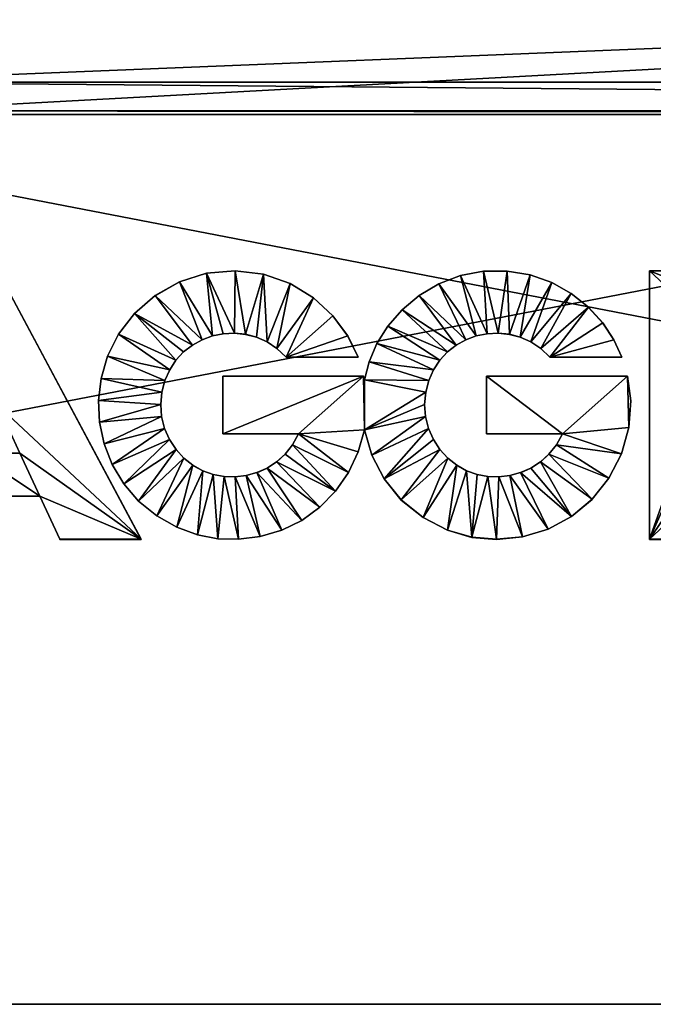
# Model space of a CAD drawing. Header units: centimetres. Extents: x -15.4 to 6.8, y -29.4 to 41.
# Tile 11 of 256: x -5.4 to -4.1, y -19.9 to -17.9. Entities that reach past the tile are written whole.
import ezdxf

# ---------------------------------------------------------------- set-up
doc = ezdxf.new("R2010")
doc.units = ezdxf.units.CM
doc.layers.add('VL414112', color=7, linetype='Continuous', true_color=0xe59ad7)

msp = doc.modelspace()

# ---------------------------------------------------------------- meshes
at = {"layer": 'VL414112', "color": 201, "true_color": 0xd59ae5}
mesh = msp.add_polyface(dxfattribs=at)
corners = [(3.2921, 32.0903, 0.3076), (-11.8681, 32.0903, 0.3076), (-11.907, 32.0858, 0.3076), (-11.9428, 32.073, 0.3076), (-11.9743, 32.0529, 0.3076), (-12.0006, 32.0266, 0.3076), (-12.0207, 31.9951, 0.3076), (-12.0335, 31.9593, 0.3076), (-12.038, 31.9204, 0.3076), (-12.038, -19.7398, 0.3076), (-12.0335, -19.7788, 0.3076), (-12.0207, -19.8145, 0.3076), (-12.0006, -19.8461, 0.3076), (-11.9743, -19.8724, 0.3076), (-11.9428, -19.8924, 0.3076), (-11.907, -19.9052, 0.3076), (-11.8681, -19.9097, 0.3076), (3.2921, -19.9097, 0.3076), (3.331, -19.9052, 0.3076), (3.3668, -19.8924, 0.3076), (3.3983, -19.8724, 0.3076), (3.4246, -19.8461, 0.3076), (3.4447, -19.8145, 0.3076), (3.4575, -19.7788, 0.3076), (3.462, -19.7398, 0.3076), (3.462, 31.9204, 0.3076), (3.4575, 31.9593, 0.3076), (3.4447, 31.9951, 0.3076), (3.4246, 32.0266, 0.3076), (3.3983, 32.0529, 0.3076), (3.3668, 32.073, 0.3076), (3.331, 32.0858, 0.3076), (3.2921, 32.0903, 0.6076), (-11.8681, 32.0903, 0.6076), (-11.907, 32.0858, 0.6076), (-11.9428, 32.073, 0.6076), (-11.9743, 32.0529, 0.6076), (-12.0006, 32.0266, 0.6076), (-12.0207, 31.9951, 0.6076), (-12.0335, 31.9593, 0.6076), (-12.038, 31.9204, 0.6076), (-12.038, -19.7398, 0.6076), (-12.0335, -19.7788, 0.6076), (-12.0207, -19.8145, 0.6076), (-12.0006, -19.8461, 0.6076), (-11.9743, -19.8724, 0.6076), (-11.9428, -19.8924, 0.6076), (-11.907, -19.9052, 0.6076), (-11.8681, -19.9097, 0.6076), (3.2921, -19.9097, 0.6076), (3.331, -19.9052, 0.6076), (3.3668, -19.8924, 0.6076), (3.3983, -19.8724, 0.6076), (3.4246, -19.8461, 0.6076), (3.4447, -19.8145, 0.6076), (3.4575, -19.7788, 0.6076), (3.462, -19.7398, 0.6076), (3.462, 31.9204, 0.6076), (3.4575, 31.9593, 0.6076), (3.4447, 31.9951, 0.6076), (3.4246, 32.0266, 0.6076), (3.3983, 32.0529, 0.6076), (3.3668, 32.073, 0.6076), (3.331, 32.0858, 0.6076), (-9.6681, 29.5903, 0.3076), (1.0921, 29.5903, 0.3076), (1.131, 29.5858, 0.3076), (1.1668, 29.573, 0.3076), (1.1983, 29.5529, 0.3076), (1.2246, 29.5266, 0.3076), (1.2447, 29.4951, 0.3076), (1.2575, 29.4593, 0.3076), (1.262, 29.4204, 0.3076), (1.262, -17.2398, 0.3076), (1.2575, -17.2788, 0.3076), (1.2447, -17.3145, 0.3076), (1.2246, -17.3461, 0.3076), (1.1983, -17.3724, 0.3076), (1.1668, -17.3924, 0.3076), (1.131, -17.4052, 0.3076), (1.0921, -17.4097, 0.3076), (-9.6681, -17.4097, 0.3076), (-9.7071, -17.4052, 0.3076), (-9.7428, -17.3924, 0.3076), (-9.7744, -17.3724, 0.3076), (-9.8007, -17.3461, 0.3076), (-9.8207, -17.3145, 0.3076), (-9.8335, -17.2788, 0.3076), (-9.838, -17.2398, 0.3076), (-9.838, 29.4204, 0.3076), (-9.8335, 29.4593, 0.3076), (-9.8207, 29.4951, 0.3076), (-9.8007, 29.5266, 0.3076), (-9.7744, 29.5529, 0.3076), (-9.7428, 29.573, 0.3076), (-9.7071, 29.5858, 0.3076), (1.0921, 29.5903, 0.6076), (-9.6681, 29.5903, 0.6076), (-9.7071, 29.5858, 0.6076), (-9.7428, 29.573, 0.6076), (-9.7744, 29.5529, 0.6076), (-9.8007, 29.5266, 0.6076), (-9.8207, 29.4951, 0.6076), (-9.8335, 29.4593, 0.6076), (-9.838, 29.4204, 0.6076), (-9.838, -17.2398, 0.6076), (-9.8335, -17.2788, 0.6076), (-9.8207, -17.3145, 0.6076), (-9.8007, -17.3461, 0.6076), (-9.7744, -17.3724, 0.6076), (-9.7428, -17.3924, 0.6076), (-9.7071, -17.4052, 0.6076), (-9.6681, -17.4097, 0.6076), (1.0921, -17.4097, 0.6076), (1.131, -17.4052, 0.6076), (1.1668, -17.3924, 0.6076), (1.1983, -17.3724, 0.6076), (1.2246, -17.3461, 0.6076), (1.2447, -17.3145, 0.6076), (1.2575, -17.2788, 0.6076), (1.262, -17.2398, 0.6076), (1.262, 29.4204, 0.6076), (1.2575, 29.4593, 0.6076), (1.2447, 29.4951, 0.6076), (1.2246, 29.5266, 0.6076), (1.1983, 29.5529, 0.6076), (1.1668, 29.573, 0.6076), (1.131, 29.5858, 0.6076)]
mesh.append_faces([[corners[k] for k in face] for face in [(0, 1, 33), (1, 2, 34), (2, 3, 35), (3, 4, 36), (4, 5, 37), (5, 6, 38), (6, 7, 39), (7, 8, 40), (8, 9, 41), (9, 10, 42), (10, 11, 43), (11, 12, 44), (12, 13, 45), (13, 14, 46), (14, 15, 47), (15, 16, 48), (16, 17, 49), (17, 18, 50), (18, 19, 51), (19, 20, 52), (20, 21, 53), (21, 22, 54), (22, 23, 55), (23, 24, 56), (24, 25, 57), (25, 26, 58), (26, 27, 59), (27, 28, 60), (28, 29, 61), (29, 30, 62), (30, 31, 63), (31, 0, 32), (1, 65, 64), (0, 66, 65), (31, 67, 66), (30, 68, 67), (29, 69, 68), (28, 70, 69), (27, 71, 70), (26, 72, 71), (25, 73, 72), (24, 74, 73), (23, 75, 74), (22, 76, 75), (21, 77, 76), (20, 78, 77), (19, 79, 78), (18, 80, 79), (17, 81, 80), (16, 82, 81), (15, 83, 82), (14, 84, 83), (13, 85, 84), (12, 86, 85), (11, 87, 86), (10, 88, 87), (9, 89, 88), (8, 90, 89), (7, 91, 90), (6, 92, 91), (5, 93, 92), (4, 94, 93), (3, 95, 94), (2, 64, 95), (32, 97, 96), (33, 98, 97), (34, 99, 98), (35, 100, 99), (36, 101, 100), (37, 102, 101), (38, 103, 102), (39, 104, 103), (40, 105, 104), (41, 106, 105), (42, 107, 106), (43, 108, 107), (44, 109, 108), (45, 110, 109), (46, 111, 110), (47, 112, 111), (48, 113, 112), (49, 114, 113), (50, 115, 114), (51, 116, 115), (52, 117, 116), (53, 118, 117), (54, 119, 118), (55, 120, 119), (56, 121, 120), (57, 122, 121), (58, 123, 122), (59, 124, 123), (60, 125, 124), (61, 126, 125), (62, 127, 126), (63, 96, 127), (79, 113, 114), (80, 112, 113), (81, 111, 112), (82, 110, 111), (83, 109, 110), (84, 108, 109), (85, 107, 108), (86, 106, 107), (87, 105, 106), (88, 104, 105), (89, 103, 104), (90, 102, 103), (91, 101, 102), (92, 100, 101), (93, 99, 100), (94, 98, 99), (95, 97, 98), (64, 96, 97), (65, 127, 96), (66, 126, 127), (67, 125, 126), (68, 124, 125), (69, 123, 124), (70, 122, 123), (71, 121, 122), (72, 120, 121), (73, 119, 120), (74, 118, 119), (75, 117, 118), (76, 116, 117), (77, 115, 116), (78, 114, 115), (33, 32, 0), (34, 33, 1), (35, 34, 2), (36, 35, 3), (37, 36, 4), (38, 37, 5), (39, 38, 6), (40, 39, 7), (41, 40, 8), (42, 41, 9), (43, 42, 10), (44, 43, 11), (45, 44, 12), (46, 45, 13), (47, 46, 14), (48, 47, 15), (49, 48, 16), (50, 49, 17), (51, 50, 18), (52, 51, 19), (53, 52, 20), (54, 53, 21), (55, 54, 22), (56, 55, 23), (57, 56, 24), (58, 57, 25), (59, 58, 26), (60, 59, 27), (61, 60, 28), (62, 61, 29), (63, 62, 30), (32, 63, 31), (1, 0, 65), (0, 31, 66), (31, 30, 67), (30, 29, 68), (29, 28, 69), (28, 27, 70), (27, 26, 71), (26, 25, 72), (25, 24, 73), (24, 23, 74), (23, 22, 75), (22, 21, 76), (21, 20, 77), (20, 19, 78), (19, 18, 79), (18, 17, 80), (17, 16, 81), (16, 15, 82), (15, 14, 83), (14, 13, 84), (13, 12, 85), (12, 11, 86), (11, 10, 87), (10, 9, 88), (9, 8, 89), (8, 7, 90), (7, 6, 91), (6, 5, 92), (5, 4, 93), (4, 3, 94), (3, 2, 95), (2, 1, 64), (32, 33, 97), (33, 34, 98), (34, 35, 99), (35, 36, 100), (36, 37, 101), (37, 38, 102), (38, 39, 103), (39, 40, 104), (40, 41, 105), (41, 42, 106), (42, 43, 107), (43, 44, 108), (44, 45, 109), (45, 46, 110), (46, 47, 111), (47, 48, 112), (48, 49, 113), (49, 50, 114), (50, 51, 115), (51, 52, 116), (52, 53, 117), (53, 54, 118), (54, 55, 119), (55, 56, 120), (56, 57, 121), (57, 58, 122), (58, 59, 123), (59, 60, 124), (60, 61, 125), (61, 62, 126), (62, 63, 127), (63, 32, 96), (79, 80, 113), (80, 81, 112), (81, 82, 111), (82, 83, 110), (83, 84, 109), (84, 85, 108), (85, 86, 107), (86, 87, 106), (87, 88, 105), (88, 89, 104), (89, 90, 103), (90, 91, 102), (91, 92, 101), (92, 93, 100), (93, 94, 99), (94, 95, 98), (95, 64, 97), (64, 65, 96), (65, 66, 127), (66, 67, 126), (67, 68, 125), (68, 69, 124), (69, 70, 123), (70, 71, 122), (71, 72, 121), (72, 73, 120), (73, 74, 119), (74, 75, 118), (75, 76, 117), (76, 77, 116), (77, 78, 115), (78, 79, 114)]], dxfattribs={"color": 201})
at = {"layer": 'VL414112', "color": 136, "true_color": 0x068771}
mesh = msp.add_polyface(dxfattribs=at)
corners = [(-5.8568, -15.8512, -12.8564), (-5.8568, -16.367, -10.5256), (-6.1514, -16.367, -10.5256), (-6.1514, -17.9854, -2.7928), (-5.8568, -17.9854, -2.7928), (-5.8568, -17.7094, -2.7928), (-5.8568, -15.1604, -15.9659), (-5.8568, -15.5909, -14.0325), (-6.1514, -15.5909, -14.0325), (-5.8568, -15.636, -13.8293), (-5.8568, -15.8124, -13.0324), (-6.1514, -15.8512, -12.8564), (-6.1514, -15.636, -13.8293), (-5.8568, -16.9934, -7.6932), (-6.1514, -14.7522, -6.853), (-5.8568, -14.7522, -6.853), (-5.8568, -14.7522, -7.6933), (-6.1514, -16.9934, -7.6932), (-5.8568, -17.1793, -6.853), (2.3544, -17.1793, -6.853), (-6.1514, -14.7522, -6.0127), (-5.8568, -14.7522, -6.0127), (-6.1514, -17.1793, -6.853), (-5.8568, -17.3652, -6.0127), (1.6755, -17.3652, -6.0127), (-6.1514, -14.7522, -5.6091), (-5.8568, -14.7522, -5.6091), (-6.1514, -17.3652, -6.0127), (-5.8568, -17.4545, -5.6091), (1.2339, -17.4545, -5.6091), (-6.1514, -14.7522, -5.2055), (-5.8568, -14.7522, -5.2055), (-6.1514, -17.4545, -5.6091), (-5.8568, -17.5438, -5.2055), (1.0267, -17.5438, -5.2055), (-6.1514, -14.7522, -4.5779), (-5.8568, -14.7522, -4.5779), (-6.1514, -17.5438, -5.2055), (-5.8568, -17.6825, -4.5779), (0.9492, -17.6825, -4.5779), (-6.1514, -14.7522, -2.7929), (-5.8568, -14.7522, -2.7929), (-6.1514, -17.6825, -4.5779), (-5.8568, -18.0532, -2.8769), (0.9492, -17.7094, -2.7928), (-6.1514, -17.7097, 0.2775), (-5.8568, -17.7097, 0.2775), (-5.8568, -12.9497, 0.2776), (-5.8568, -15.445, -13.8327), (-5.8568, -15.4031, -14.0358), (-5.8568, -15.0057, -16.3881), (-5.8568, -14.6966, -16.7715), (-5.8568, -14.2595, -17.0396), (-5.8568, -15.6066, -13.0324), (-6.1514, -14.7522, -0.5526), (-5.8568, -14.7522, -0.5526), (-5.8568, -17.7097, -0.5526), (-6.1514, -17.7097, -0.5526), (-6.1514, -17.7094, -2.7928), (-5.8568, -17.7097, 0.1276), (-6.1514, -17.7097, 0.1276), (0.9492, -17.7097, 0.1276), (0.9492, -17.7097, 0.2775), (0.9492, -14.7522, -0.5526), (0.9492, -17.7097, -0.5526), (-6.1514, -15.1604, -15.9659), (-6.1514, -15.0057, -16.3881), (-6.1514, -14.6966, -16.7715), (-5.8568, -18.0454, -2.8138), (-6.1514, -18.0454, -2.8138), (0.9492, -18.0454, -2.8138), (-6.1514, -18.0532, -2.8769), (0.9492, -18.0532, -2.8769)]
mesh.append_faces([[corners[k] for k in face] for face in [(7, 50, 51), (7, 51, 52)]], dxfattribs={"vtx0": -1, "vtx2": -1, "color": 136})
mesh.append_faces([[corners[k] for k in face] for face in [(49, 7, 52)]], dxfattribs={"vtx1": -1, "vtx2": -1, "color": 136})
mesh.append_faces([[corners[k] for k in face] for face in [(0, 1, 2), (3, 4, 5), (6, 7, 8), (8, 7, 9), (10, 0, 11), (12, 9, 10), (2, 1, 13), (14, 15, 16), (17, 13, 18), (19, 18, 13), (20, 21, 15), (22, 18, 23), (24, 23, 18), (25, 26, 21), (27, 23, 28), (29, 28, 23), (30, 31, 26), (32, 28, 33), (34, 33, 28), (35, 36, 31), (37, 33, 38), (39, 38, 33), (40, 41, 36), (42, 38, 43), (43, 38, 39), (44, 5, 4), (45, 46, 47), (48, 9, 7), (7, 49, 48), (7, 6, 50), (53, 10, 9), (9, 48, 53), (40, 54, 55), (55, 41, 40), (5, 56, 57), (57, 58, 5), (56, 5, 44), (59, 60, 57), (57, 56, 59), (60, 59, 46), (46, 45, 60), (46, 59, 61), (47, 46, 62), (41, 55, 63), (59, 56, 64), (50, 6, 65), (65, 66, 50), (51, 50, 66), (66, 67, 51), (68, 4, 3), (3, 69, 68), (4, 68, 70), (43, 68, 69), (69, 71, 43), (68, 43, 72)]], dxfattribs={"vtx2": -1, "color": 136})
mesh = msp.add_polyface(dxfattribs=at)
corners = [(2.5194, -15.8124, -13.0324), (2.5194, -15.8512, -12.8564), (-5.8568, -15.8512, -12.8564), (-5.8568, -15.8124, -13.0324), (1.1808, -12.9497, -2.7928), (1.1808, -17.7094, -2.7928), (1.3958, -17.7094, -2.7928), (2.5194, -16.367, -10.5256), (2.5194, -16.9934, -7.6932), (-5.8568, -16.9934, -7.6932), (-5.8568, -16.367, -10.5256), (2.3544, -17.1793, -6.853), (-5.8568, -17.1793, -6.853), (1.6755, -17.3652, -6.0127), (-5.8568, -17.3652, -6.0127), (1.2339, -17.4545, -5.6091), (-5.8568, -17.4545, -5.6091), (1.0267, -17.5438, -5.2055), (-5.8568, -17.5438, -5.2055), (0.9492, -17.6825, -4.5779), (0.9492, -18.0532, -2.8769), (-5.8568, -18.0532, -2.8769), (-5.8568, -17.9854, -2.7928), (0.9492, -17.9854, -2.7928), (0.9492, -17.7094, -2.7928), (0.9492, -12.9497, 0.2776), (0.9492, -17.7097, 0.2775), (1.1808, -17.7097, 0.2775), (1.2339, -14.7522, -5.6091), (1.0267, -14.7522, -5.2055), (1.261, -14.7522, -5.2055), (0.9492, -14.7522, -4.5779), (1.1808, -14.7522, -4.5779), (1.426, -17.6825, -4.5779), (1.1808, -17.6825, -4.5779), (1.261, -17.5438, -5.2055), (0.9492, -14.7522, -2.7929), (1.1808, -14.7522, -2.7929), (1.1808, -18.0532, -2.8769), (1.1808, -17.9854, -2.7928), (1.3958, -17.9854, -2.7928), (0.9492, -17.7097, -0.5526), (-5.8568, -17.7097, -0.5526), (1.1808, -17.7097, -0.5526), (1.1808, -17.7097, 0.1276), (0.9492, -17.7097, 0.1276), (1.1808, -12.9497, 0.1276), (-5.8568, -17.7097, 0.2775), (1.1808, -12.9497, 0.2776), (1.5151, -17.7097, 0.2775), (1.5151, -17.7097, 0.1275), (-5.8568, -14.7522, -7.6933), (-5.8568, -14.7522, -6.853), (2.3544, -14.7522, -6.853), (2.5194, -14.7522, -7.6933), (-5.8568, -15.6066, -13.0324), (2.5194, -15.6066, -13.0324), (0.9492, -14.7522, -0.5526), (-5.8568, -14.7522, -2.7929), (-5.8568, -17.7097, 0.1276), (0.9492, -18.0454, -2.8138), (1.3869, -18.0454, -2.8138), (1.1808, -18.0454, -2.8138), (-5.8568, -18.0454, -2.8138), (1.3601, -18.0532, -2.8769)]
mesh.append_faces([[corners[k] for k in face] for face in [(34, 33, 38)]], dxfattribs={"vtx1": -1, "color": 136})
mesh.append_faces([[corners[k] for k in face] for face in [(0, 1, 2), (2, 3, 0), (4, 5, 6), (7, 8, 9), (9, 10, 7), (9, 8, 11), (12, 11, 13), (14, 13, 15), (16, 15, 17), (18, 17, 19), (19, 20, 21), (22, 23, 24), (25, 26, 27), (28, 29, 30), (29, 31, 32), (32, 30, 29), (33, 34, 35), (31, 36, 37), (37, 32, 31), (5, 39, 40), (24, 41, 42), (43, 5, 4), (44, 45, 41), (41, 43, 44), (46, 44, 43), (45, 26, 47), (48, 27, 49), (27, 44, 50), (35, 17, 15), (17, 35, 34), (34, 19, 17), (34, 38, 20), (20, 19, 34), (39, 5, 24), (24, 23, 39), (10, 2, 1), (1, 7, 10), (51, 52, 53), (53, 54, 51), (3, 55, 56), (56, 0, 3), (5, 43, 41), (41, 24, 5), (57, 36, 58), (41, 45, 59), (44, 27, 26), (26, 45, 44), (60, 23, 22), (61, 40, 39), (39, 62, 61), (62, 39, 23), (23, 60, 62), (20, 60, 63), (64, 61, 62), (62, 38, 64), (38, 62, 60), (60, 20, 38)]], dxfattribs={"vtx2": -1, "color": 136})
at = {"layer": 'VL414112', "color": 164, "true_color": 0x1c1cb1}
mesh = msp.add_polyface(dxfattribs=at)
corners = [(-5.2352, -18.5116, 0.5583), (-5.2352, -18.5115, 0.6084), (-5.2018, -18.4686, 0.6083), (-5.2582, -18.5572, 0.5584), (-5.2582, -18.5571, 0.6085), (-5.2717, -18.6038, 0.5585), (-5.2717, -18.6037, 0.6086), (-5.2771, -18.65, 0.5587), (-5.2771, -18.6498, 0.6087), (-5.2748, -18.6955, 0.5588), (-5.2748, -18.6954, 0.6088), (-5.2652, -18.7404, 0.5589), (-5.2652, -18.7402, 0.6089), (-5.2483, -18.7835, 0.559), (-5.2483, -18.7834, 0.6091), (-5.2244, -18.8237, 0.5591), (-5.2244, -18.8236, 0.6092), (-5.1383, -18.6082, 0.6086), (-5.2582, -18.5571, 0.6085), (-5.2717, -18.6037, 0.6086), (-5.1446, -18.6326, 0.6087), (-5.2771, -18.6498, 0.6087), (-5.147, -18.658, 0.6087), (-5.2748, -18.6954, 0.6088), (-5.1452, -18.6834, 0.6088), (-5.2652, -18.7402, 0.6089), (-5.1389, -18.7081, 0.6089), (-5.2483, -18.7834, 0.6091), (-5.3996, -18.8495, 0.5592), (-5.3578, -18.9397, 0.5594), (-5.3578, -18.9395, 0.6094), (-5.3996, -18.8494, 0.6092), (-5.1879, -18.9397, 0.5594), (-5.1879, -18.9395, 0.6094), (-5.3578, -18.9395, 0.6094), (-5.3578, -18.9397, 0.5594), (-5.1879, -18.9397, 0.5594), (-5.4878, -18.3793, 0.558), (-5.4878, -18.3792, 0.608), (-5.1879, -18.9395, 0.6094), (-5.7876, -18.9397, 0.5594), (-5.7876, -18.9395, 0.6094), (-5.4878, -18.3792, 0.608), (-5.4878, -18.3793, 0.558), (-5.6178, -18.9397, 0.5594), (-5.6178, -18.9395, 0.6094), (-5.7876, -18.9395, 0.6094), (-5.5759, -18.8495, 0.5592), (-5.5759, -18.8494, 0.6092), (-5.6178, -18.9395, 0.6094), (-5.6178, -18.9397, 0.5594), (-5.5343, -18.7596, 0.5589), (-5.5343, -18.7595, 0.609), (-5.4414, -18.7595, 0.609), (-5.4414, -18.7596, 0.5589), (-5.4878, -18.6595, 0.5587), (-5.4878, -18.6593, 0.6087), (-5.5343, -18.7595, 0.609), (-5.5343, -18.7596, 0.5589), (-5.4878, -18.6595, 0.5587), (-5.4414, -18.7596, 0.5589), (-5.4414, -18.7595, 0.609), (-5.4878, -18.6593, 0.6087), (-5.3996, -18.8495, 0.5592), (-5.3996, -18.8494, 0.6092), (-5.5759, -18.8494, 0.6092), (-5.5759, -18.8495, 0.5592), (-5.5343, -18.7595, 0.609), (-5.4878, -18.6593, 0.6087), (-5.4878, -18.3792, 0.608), (-5.5759, -18.8494, 0.6092), (-5.6178, -18.9395, 0.6094), (-5.7876, -18.9395, 0.6094), (-5.3996, -18.8494, 0.6092), (-5.3578, -18.9395, 0.6094), (-5.1879, -18.9395, 0.6094), (-5.4414, -18.7595, 0.609), (-5.5343, -18.7596, 0.5589), (-5.4414, -18.7596, 0.5589), (-5.4878, -18.6595, 0.5587), (-5.7346, -18.5991, 0.6086), (-5.7274, -18.6453, 0.6087), (-5.7274, -18.6455, 0.5587), (-5.7298, -18.6949, 0.5588), (-5.7298, -18.6948, 0.6088)]
mesh.append_faces([[corners[k] for k in face] for face in [(77, 78, 79)]], dxfattribs={"color": 164})
mesh.append_faces([[corners[k] for k in face] for face in [(71, 69, 72), (68, 75, 69)]], dxfattribs={"vtx0": -1, "color": 164})
mesh.append_faces([[corners[k] for k in face] for face in [(70, 67, 69), (71, 70, 69), (76, 73, 75), (68, 76, 75)]], dxfattribs={"vtx1": -1, "vtx2": -1, "color": 164})
mesh.append_faces([[corners[k] for k in face] for face in [(0, 1, 2), (3, 4, 1), (1, 0, 3), (5, 6, 4), (4, 3, 5), (7, 8, 6), (6, 5, 7), (9, 10, 8), (8, 7, 9), (11, 12, 10), (10, 9, 11), (13, 14, 12), (12, 11, 13), (15, 16, 14), (14, 13, 15), (17, 18, 19), (20, 19, 21), (22, 21, 23), (24, 23, 25), (26, 25, 27), (28, 29, 30), (30, 31, 28), (32, 33, 34), (34, 35, 32), (36, 37, 38), (38, 39, 36), (40, 41, 42), (42, 43, 40), (44, 45, 46), (47, 48, 49), (49, 50, 47), (51, 52, 53), (53, 54, 51), (55, 56, 57), (57, 58, 55), (59, 60, 61), (61, 62, 59), (63, 64, 65), (65, 66, 63), (67, 68, 69), (73, 74, 75), (73, 76, 67), (67, 70, 73), (80, 81, 82), (83, 82, 81), (81, 84, 83)]], dxfattribs={"vtx2": -1, "color": 164})
mesh = msp.add_polyface(dxfattribs=at)
corners = [(-4.8854, -18.5592, 0.6085), (-4.8854, -18.5593, 0.5584), (-4.7351, -18.5593, 0.5584), (-4.8769, -18.4057, 0.558), (-4.8769, -18.4056, 0.6081), (-4.8283, -18.4355, 0.6082), (-4.8283, -18.4356, 0.5581), (-4.9323, -18.3865, 0.558), (-4.9323, -18.3864, 0.608), (-4.9916, -18.3793, 0.558), (-4.9916, -18.3792, 0.608), (-5.0514, -18.3844, 0.558), (-5.0514, -18.3843, 0.608), (-5.1081, -18.4021, 0.558), (-5.1081, -18.402, 0.6081), (-5.0175, -18.5992, 0.5585), (-5.0175, -18.5991, 0.6086), (-4.7235, -18.5991, 0.6086), (-4.7235, -18.5992, 0.5585), (-5.0175, -18.7197, 0.5588), (-5.0175, -18.7196, 0.6089), (-5.0175, -18.5991, 0.6086), (-5.0175, -18.5992, 0.5585), (-4.8592, -18.7197, 0.5588), (-4.8592, -18.7196, 0.6089), (-5.0175, -18.7196, 0.6089), (-5.0175, -18.7197, 0.5588), (-4.8718, -18.7426, 0.5589), (-4.8718, -18.7425, 0.6089), (-4.8592, -18.7196, 0.6089), (-4.8592, -18.7197, 0.5588), (-4.9043, -18.5414, 0.6084), (-4.9043, -18.5415, 0.5584), (-4.8854, -18.5593, 0.5584), (-4.8854, -18.5592, 0.6085), (-4.9251, -18.5277, 0.6084), (-4.9251, -18.5278, 0.5584), (-4.9471, -18.5179, 0.6084), (-4.9471, -18.518, 0.5583), (-4.9699, -18.5118, 0.6084), (-4.9699, -18.5119, 0.5583), (-4.9932, -18.5094, 0.6084), (-4.9932, -18.5096, 0.5583), (-5.0164, -18.5106, 0.6084), (-5.0164, -18.5107, 0.5583), (-5.039, -18.5152, 0.6084), (-5.039, -18.5153, 0.5583), (-5.0607, -18.5231, 0.6084), (-5.0607, -18.5233, 0.5583), (-5.0809, -18.5343, 0.6084), (-5.0809, -18.5344, 0.5584), (-5.0992, -18.5485, 0.6085), (-4.8283, -18.4355, 0.6082), (-4.9043, -18.5414, 0.6084), (-4.8854, -18.5592, 0.6085), (-4.7877, -18.473, 0.6083), (-4.8769, -18.4056, 0.6081), (-4.9251, -18.5277, 0.6084), (-4.9323, -18.3864, 0.608), (-4.9699, -18.5118, 0.6084), (-4.9471, -18.5179, 0.6084), (-4.9916, -18.3792, 0.608), (-4.9932, -18.5094, 0.6084), (-5.0514, -18.3843, 0.608), (-5.0164, -18.5106, 0.6084), (-5.1081, -18.402, 0.6081), (-5.0607, -18.5231, 0.6084), (-5.039, -18.5152, 0.6084), (-5.0175, -18.7196, 0.6089), (-4.8592, -18.7196, 0.6089), (-4.7235, -18.5991, 0.6086), (-5.0175, -18.5991, 0.6086)]
mesh.append_faces([[corners[k] for k in face] for face in [(58, 57, 56), (63, 67, 64)]], dxfattribs={"vtx0": -1, "color": 164})
mesh.append_faces([[corners[k] for k in face] for face in [(58, 60, 57)]], dxfattribs={"vtx0": -1, "vtx2": -1, "color": 164})
mesh.append_faces([[corners[k] for k in face] for face in [(63, 65, 67)]], dxfattribs={"vtx1": -1, "vtx2": -1, "color": 164})
mesh.append_faces([[corners[k] for k in face] for face in [(0, 1, 2), (3, 4, 5), (5, 6, 3), (7, 8, 4), (4, 3, 7), (9, 10, 8), (8, 7, 9), (11, 12, 10), (10, 9, 11), (13, 14, 12), (12, 11, 13), (15, 16, 17), (17, 18, 15), (19, 20, 21), (21, 22, 19), (23, 24, 25), (25, 26, 23), (27, 28, 29), (29, 30, 27), (31, 32, 33), (33, 34, 31), (35, 36, 32), (32, 31, 35), (37, 38, 36), (36, 35, 37), (39, 40, 38), (38, 37, 39), (41, 42, 40), (40, 39, 41), (43, 44, 42), (42, 41, 43), (45, 46, 44), (44, 43, 45), (47, 48, 46), (46, 45, 47), (49, 50, 48), (48, 47, 49), (50, 49, 51), (52, 53, 54), (54, 55, 52), (56, 57, 53), (53, 52, 56), (58, 59, 60), (61, 62, 59), (59, 58, 61), (63, 64, 62), (62, 61, 63), (65, 66, 67), (68, 69, 70), (70, 71, 68)]], dxfattribs={"vtx2": -1, "color": 164})
mesh = msp.add_polyface(dxfattribs=at)
corners = [(-4.4665, -18.5992, 0.5585), (-4.4665, -18.5991, 0.6086), (-4.1726, -18.5991, 0.6086), (-4.1726, -18.5992, 0.5585), (-4.4665, -18.5991, 0.6086), (-4.4665, -18.5992, 0.5585), (-4.4665, -18.7197, 0.5588), (-4.3534, -18.5414, 0.6084), (-4.3534, -18.5415, 0.5584), (-4.3344, -18.5593, 0.5584), (-4.3344, -18.5592, 0.6085), (-4.3741, -18.5277, 0.6084), (-4.3741, -18.5278, 0.5584), (-4.3962, -18.5179, 0.6084), (-4.3962, -18.518, 0.5583), (-4.419, -18.5118, 0.6084), (-4.419, -18.5119, 0.5583), (-4.4423, -18.5094, 0.6084), (-4.4423, -18.5096, 0.5583), (-4.4654, -18.5106, 0.6084), (-4.4654, -18.5107, 0.5583), (-4.4881, -18.5152, 0.6084), (-4.4881, -18.5153, 0.5583), (-4.5097, -18.5231, 0.6084), (-4.5097, -18.5233, 0.5583), (-4.1842, -18.5593, 0.5584), (-4.1842, -18.5592, 0.6085), (-4.3344, -18.5592, 0.6085), (-4.3344, -18.5593, 0.5584), (-4.2241, -18.4883, 0.5583), (-4.2241, -18.4881, 0.6083), (-4.2007, -18.5233, 0.6084), (-4.254, -18.4555, 0.5582), (-4.254, -18.4553, 0.6082), (-4.2897, -18.4267, 0.5581), (-4.2897, -18.4266, 0.6081), (-4.3305, -18.4037, 0.558), (-4.3305, -18.4035, 0.6081), (-4.4238, -18.3801, 0.558), (-4.4238, -18.38, 0.608), (-4.3757, -18.3878, 0.608), (-4.3757, -18.3879, 0.558), (-4.4729, -18.3805, 0.558), (-4.4729, -18.3803, 0.608), (-4.5211, -18.3892, 0.558), (-4.5211, -18.3891, 0.6081), (-4.1726, -18.5991, 0.6086), (-4.3083, -18.7196, 0.6089), (-4.1696, -18.7059, 0.6089), (-4.2007, -18.5233, 0.6084), (-4.3344, -18.5592, 0.6085), (-4.1842, -18.5592, 0.6085), (-4.2241, -18.4881, 0.6083), (-4.254, -18.4553, 0.6082), (-4.2897, -18.4266, 0.6081), (-4.3534, -18.5414, 0.6084), (-4.3305, -18.4035, 0.6081), (-4.3741, -18.5277, 0.6084), (-4.3757, -18.3878, 0.608), (-4.3962, -18.5179, 0.6084), (-4.4238, -18.38, 0.608), (-4.419, -18.5118, 0.6084), (-4.4729, -18.3803, 0.608), (-4.4423, -18.5094, 0.6084), (-4.5211, -18.3891, 0.6081), (-4.4654, -18.5106, 0.6084), (-4.4881, -18.5152, 0.6084), (-4.4665, -18.5991, 0.6086)]
mesh.append_faces([[corners[k] for k in face] for face in [(49, 50, 51), (52, 50, 49), (53, 50, 52)]], dxfattribs={"color": 164})
mesh.append_faces([[corners[k] for k in face] for face in [(0, 1, 2), (2, 3, 0), (4, 5, 6), (7, 8, 9), (9, 10, 7), (11, 12, 8), (8, 7, 11), (13, 14, 12), (12, 11, 13), (15, 16, 14), (14, 13, 15), (17, 18, 16), (16, 15, 17), (19, 20, 18), (18, 17, 19), (21, 22, 20), (20, 19, 21), (23, 24, 22), (22, 21, 23), (25, 26, 27), (27, 28, 25), (29, 30, 31), (32, 33, 30), (30, 29, 32), (34, 35, 33), (33, 32, 34), (36, 37, 35), (35, 34, 36), (38, 39, 40), (40, 41, 38), (42, 43, 39), (39, 38, 42), (44, 45, 43), (43, 42, 44), (46, 47, 48), (53, 54, 55), (55, 50, 53), (54, 56, 57), (57, 55, 54), (56, 58, 59), (59, 57, 56), (58, 60, 61), (61, 59, 58), (60, 62, 63), (63, 61, 60), (62, 64, 65), (65, 63, 62), (66, 65, 64), (47, 46, 67), (41, 40, 37), (37, 36, 41)]], dxfattribs={"vtx2": -1, "color": 164})
mesh = msp.add_polyface(dxfattribs=at)
corners = [(-3.6057, -18.6797, 0.6088), (-3.6057, -18.9395, 0.6094), (-3.6057, -18.9397, 0.5594), (-3.6057, -18.9397, 0.5594), (-3.6057, -18.9395, 0.6094), (-3.7559, -18.9395, 0.6094), (-3.7559, -18.9397, 0.5594), (-3.7559, -18.9397, 0.5594), (-3.7559, -18.3792, 0.608), (-3.7559, -18.3793, 0.558), (-3.7559, -18.9395, 0.6094), (-3.4053, -18.6399, 0.5586), (-3.7559, -18.3793, 0.558), (-3.7559, -18.3792, 0.608), (-3.6057, -18.6797, 0.6088), (-3.7559, -18.3792, 0.608), (-3.7559, -18.9395, 0.6094), (-3.6057, -18.9395, 0.6094), (-3.7763, -18.3793, 0.558), (-3.7763, -18.3792, 0.608), (-3.7763, -18.5193, 0.6084), (-3.7763, -18.5194, 0.5583), (-3.7763, -18.5194, 0.5583), (-3.7763, -18.5193, 0.6084), (-3.9759, -18.5193, 0.6084), (-3.9759, -18.5194, 0.5583), (-3.9759, -18.5194, 0.5583), (-3.9759, -18.5193, 0.6084), (-3.9759, -18.5991, 0.6086), (-3.9759, -18.5992, 0.5585), (-3.9759, -18.5992, 0.5585), (-3.9759, -18.5991, 0.6086), (-3.7959, -18.5991, 0.6086), (-3.7959, -18.5992, 0.5585), (-3.7959, -18.7197, 0.5588), (-3.7959, -18.5992, 0.5585), (-3.7959, -18.5991, 0.6086), (-3.7959, -18.7196, 0.6089), (-3.7959, -18.7197, 0.5588), (-3.7959, -18.7196, 0.6089), (-3.9759, -18.7196, 0.6089), (-3.9759, -18.7197, 0.5588), (-3.9759, -18.7996, 0.559), (-3.9759, -18.7197, 0.5588), (-3.9759, -18.7196, 0.6089), (-3.9759, -18.7994, 0.6091), (-3.9759, -18.7996, 0.559), (-3.9759, -18.7994, 0.6091), (-3.7763, -18.7994, 0.6091), (-3.7763, -18.7996, 0.559), (-3.7763, -18.9397, 0.5594), (-3.7763, -18.7996, 0.559), (-3.7763, -18.7994, 0.6091), (-3.7763, -18.9395, 0.6094), (-4.1261, -18.9397, 0.5594), (-3.7763, -18.9397, 0.5594), (-3.7763, -18.9395, 0.6094), (-4.1261, -18.9395, 0.6094), (-4.1261, -18.9397, 0.5594), (-4.1261, -18.9395, 0.6094), (-4.1261, -18.3792, 0.608), (-4.1261, -18.3793, 0.558), (-4.1261, -18.3793, 0.558), (-4.1261, -18.3792, 0.608), (-3.7763, -18.3792, 0.608), (-3.7763, -18.3793, 0.558), (-3.9759, -18.7994, 0.6091), (-4.1261, -18.9395, 0.6094), (-3.7763, -18.9395, 0.6094), (-3.7763, -18.7994, 0.6091), (-4.1261, -18.3792, 0.608), (-3.9759, -18.5193, 0.6084), (-3.7763, -18.5193, 0.6084), (-3.7763, -18.3792, 0.608), (-3.9759, -18.5991, 0.6086), (-3.9759, -18.7196, 0.6089), (-3.7959, -18.7196, 0.6089), (-3.7959, -18.5991, 0.6086), (-4.1651, -18.6507, 0.6087), (-4.1651, -18.6508, 0.5587), (-4.1726, -18.5992, 0.5585), (-4.1726, -18.5991, 0.6086), (-4.1696, -18.7059, 0.6089), (-4.1696, -18.7061, 0.5588), (-4.1851, -18.761, 0.609), (-4.1851, -18.7611, 0.5589), (-4.2111, -18.812, 0.6091), (-4.2111, -18.8121, 0.5591), (-4.1842, -18.5593, 0.5584), (-4.2007, -18.5234, 0.5583), (-4.2007, -18.5233, 0.6084), (-4.1842, -18.5592, 0.6085), (-4.2241, -18.4883, 0.5583), (-4.1696, -18.7059, 0.6089), (-4.1651, -18.6507, 0.6087), (-4.1726, -18.5991, 0.6086)]
mesh.append_faces([[corners[k] for k in face] for face in [(7, 8, 9), (8, 7, 10)]], dxfattribs={"color": 164})
mesh.append_faces([[corners[k] for k in face] for face in [(0, 1, 2), (3, 4, 5), (5, 6, 3), (11, 12, 13), (14, 15, 16), (16, 17, 14), (18, 19, 20), (20, 21, 18), (22, 23, 24), (24, 25, 22), (26, 27, 28), (28, 29, 26), (30, 31, 32), (32, 33, 30), (34, 35, 36), (36, 37, 34), (38, 39, 40), (40, 41, 38), (42, 43, 44), (44, 45, 42), (46, 47, 48), (48, 49, 46), (50, 51, 52), (52, 53, 50), (54, 55, 56), (56, 57, 54), (58, 59, 60), (60, 61, 58), (62, 63, 64), (64, 65, 62), (66, 67, 68), (68, 69, 66), (70, 71, 72), (72, 73, 70), (67, 74, 71), (71, 70, 67), (74, 75, 76), (76, 77, 74), (67, 66, 75), (75, 74, 67), (78, 79, 80), (80, 81, 78), (82, 83, 79), (79, 78, 82), (84, 85, 83), (83, 82, 84), (86, 87, 85), (85, 84, 86), (88, 89, 90), (90, 91, 88), (90, 89, 92), (93, 94, 95)]], dxfattribs={"vtx2": -1, "color": 164})
mesh = msp.add_polyface(dxfattribs=at)
corners = [(-5.1589, -18.4312, 0.5581), (-5.1589, -18.431, 0.6082), (-5.1081, -18.402, 0.6081), (-5.1081, -18.4021, 0.558), (-5.2018, -18.4687, 0.5582), (-5.2018, -18.4686, 0.6083), (-5.2352, -18.5116, 0.5583), (-5.1933, -18.8598, 0.5592), (-5.1933, -18.8596, 0.6092), (-5.2244, -18.8236, 0.6092), (-5.2244, -18.8237, 0.5591), (-5.1555, -18.8903, 0.5593), (-5.1555, -18.8902, 0.6093), (-5.1133, -18.9142, 0.5593), (-5.1133, -18.9141, 0.6094), (-5.0703, -18.9303, 0.5594), (-5.0992, -18.5485, 0.6085), (-5.0992, -18.5486, 0.5584), (-5.0809, -18.5344, 0.5584), (-5.1152, -18.5656, 0.6085), (-5.1152, -18.5657, 0.5585), (-5.1283, -18.5856, 0.6086), (-5.1283, -18.5857, 0.5585), (-5.1383, -18.6082, 0.6086), (-5.1383, -18.6083, 0.5586), (-5.1446, -18.6326, 0.6087), (-5.1446, -18.6328, 0.5586), (-5.147, -18.658, 0.6087), (-5.147, -18.6581, 0.5587), (-5.1452, -18.6834, 0.6088), (-5.1452, -18.6836, 0.5588), (-5.1389, -18.7081, 0.6089), (-5.1389, -18.7082, 0.5588), (-5.1286, -18.7312, 0.6089), (-5.1286, -18.7314, 0.5589), (-5.115, -18.7522, 0.609), (-5.115, -18.7523, 0.5589), (-5.0985, -18.7703, 0.609), (-5.0985, -18.7705, 0.559), (-5.1589, -18.431, 0.6082), (-5.0809, -18.5343, 0.6084), (-5.0607, -18.5231, 0.6084), (-5.1081, -18.402, 0.6081), (-5.2018, -18.4686, 0.6083), (-5.0992, -18.5485, 0.6085), (-5.2352, -18.5115, 0.6084), (-5.1283, -18.5856, 0.6086), (-5.1152, -18.5656, 0.6085), (-5.2582, -18.5571, 0.6085), (-5.1383, -18.6082, 0.6086), (-5.2717, -18.6037, 0.6086), (-5.1446, -18.6326, 0.6087), (-5.2771, -18.6498, 0.6087), (-5.147, -18.658, 0.6087), (-5.2748, -18.6954, 0.6088), (-5.1452, -18.6834, 0.6088), (-5.2652, -18.7402, 0.6089), (-5.1389, -18.7081, 0.6089), (-5.2483, -18.7834, 0.6091), (-5.1286, -18.7312, 0.6089), (-5.2244, -18.8236, 0.6092), (-5.115, -18.7522, 0.609), (-5.1933, -18.8596, 0.6092), (-5.0985, -18.7703, 0.609), (-5.1555, -18.8902, 0.6093), (-5.0797, -18.785, 0.6091), (-5.1133, -18.9141, 0.6094)]
mesh.append_faces([[corners[k] for k in face] for face in [(43, 47, 44)]], dxfattribs={"vtx0": -1, "color": 164})
mesh.append_faces([[corners[k] for k in face] for face in [(43, 45, 47)]], dxfattribs={"vtx1": -1, "vtx2": -1, "color": 164})
mesh.append_faces([[corners[k] for k in face] for face in [(0, 1, 2), (2, 3, 0), (4, 5, 1), (1, 0, 4), (5, 4, 6), (7, 8, 9), (9, 10, 7), (11, 12, 8), (8, 7, 11), (13, 14, 12), (12, 11, 13), (14, 13, 15), (16, 17, 18), (19, 20, 17), (17, 16, 19), (21, 22, 20), (20, 19, 21), (23, 24, 22), (22, 21, 23), (25, 26, 24), (24, 23, 25), (27, 28, 26), (26, 25, 27), (29, 30, 28), (28, 27, 29), (31, 32, 30), (30, 29, 31), (33, 34, 32), (32, 31, 33), (35, 36, 34), (34, 33, 35), (37, 38, 36), (36, 35, 37), (39, 40, 41), (41, 42, 39), (43, 44, 40), (40, 39, 43), (45, 46, 47), (48, 49, 46), (46, 45, 48), (50, 51, 49), (52, 53, 51), (54, 55, 53), (56, 57, 55), (58, 59, 57), (60, 61, 59), (59, 58, 60), (62, 63, 61), (61, 60, 62), (64, 65, 63), (63, 62, 64), (65, 64, 66)]], dxfattribs={"vtx2": -1, "color": 164})
mesh = msp.add_polyface(dxfattribs=at)
corners = [(-4.7351, -18.5593, 0.5584), (-4.7351, -18.5592, 0.6085), (-4.8854, -18.5592, 0.6085), (-4.7351, -18.5593, 0.5584), (-4.7563, -18.5154, 0.5583), (-4.7563, -18.5153, 0.6084), (-4.7351, -18.5592, 0.6085), (-4.7877, -18.4732, 0.5582), (-4.7877, -18.473, 0.6083), (-4.8283, -18.4356, 0.5581), (-4.8283, -18.4355, 0.6082), (-4.5299, -18.5343, 0.6084), (-4.5299, -18.5344, 0.5584), (-4.5097, -18.5233, 0.5583), (-4.5097, -18.5231, 0.6084), (-4.5483, -18.5485, 0.6085), (-4.5483, -18.5486, 0.5584), (-4.5642, -18.5656, 0.6085), (-4.5642, -18.5657, 0.5585), (-4.5774, -18.5856, 0.6086), (-4.5774, -18.5857, 0.5585), (-4.5873, -18.6082, 0.6086), (-4.5873, -18.6083, 0.5586), (-4.5937, -18.6326, 0.6087), (-4.5937, -18.6328, 0.5586), (-4.5961, -18.658, 0.6087), (-4.5961, -18.6581, 0.5587), (-4.7115, -18.5689, 0.6085), (-4.7115, -18.5691, 0.5585), (-4.7215, -18.6071, 0.5586), (-4.7215, -18.607, 0.6086), (-4.5663, -18.4063, 0.558), (-4.5663, -18.4062, 0.6081), (-4.5211, -18.3891, 0.6081), (-4.5211, -18.3892, 0.558), (-4.6073, -18.4307, 0.5581), (-4.6073, -18.4306, 0.6082), (-4.6432, -18.4608, 0.5582), (-4.6432, -18.4607, 0.6082), (-4.6729, -18.4949, 0.5583), (-4.6729, -18.4948, 0.6083), (-4.6956, -18.5313, 0.5584), (-4.6956, -18.5312, 0.6084), (-4.7215, -18.6071, 0.5586), (-4.7235, -18.5991, 0.6086), (-4.7215, -18.607, 0.6086), (-4.7235, -18.5992, 0.5585), (-4.7563, -18.5153, 0.6084), (-4.8854, -18.5592, 0.6085), (-4.7351, -18.5592, 0.6085), (-4.7877, -18.473, 0.6083), (-4.5211, -18.3891, 0.6081), (-4.5663, -18.4062, 0.6081), (-4.4881, -18.5152, 0.6084), (-4.6073, -18.4306, 0.6082), (-4.5097, -18.5231, 0.6084), (-4.6432, -18.4607, 0.6082), (-4.5299, -18.5343, 0.6084), (-4.6729, -18.4948, 0.6083), (-4.5483, -18.5485, 0.6085), (-4.6956, -18.5312, 0.6084), (-4.5642, -18.5656, 0.6085), (-4.7115, -18.5689, 0.6085), (-4.5774, -18.5856, 0.6086), (-4.7215, -18.607, 0.6086), (-4.5873, -18.6082, 0.6086), (-4.5937, -18.6326, 0.6087), (-4.7214, -18.7108, 0.6089), (-4.7235, -18.5991, 0.6086)]
mesh.append_faces([[corners[k] for k in face] for face in [(43, 44, 45), (44, 43, 46), (47, 48, 49), (50, 48, 47), (67, 64, 68)]], dxfattribs={"color": 164})
mesh.append_faces([[corners[k] for k in face] for face in [(64, 66, 65)]], dxfattribs={"vtx0": -1, "color": 164})
mesh.append_faces([[corners[k] for k in face] for face in [(0, 1, 2), (3, 4, 5), (5, 6, 3), (7, 8, 5), (5, 4, 7), (9, 10, 8), (8, 7, 9), (11, 12, 13), (13, 14, 11), (15, 16, 12), (12, 11, 15), (17, 18, 16), (16, 15, 17), (19, 20, 18), (18, 17, 19), (21, 22, 20), (20, 19, 21), (23, 24, 22), (22, 21, 23), (25, 26, 24), (24, 23, 25), (27, 28, 29), (29, 30, 27), (31, 32, 33), (33, 34, 31), (35, 36, 32), (32, 31, 35), (37, 38, 36), (36, 35, 37), (39, 40, 38), (38, 37, 39), (41, 42, 40), (40, 39, 41), (28, 27, 42), (42, 41, 28), (51, 52, 53), (52, 54, 55), (55, 53, 52), (54, 56, 57), (57, 55, 54), (56, 58, 59), (59, 57, 56), (58, 60, 61), (61, 59, 58), (60, 62, 63), (63, 61, 60), (62, 64, 65), (65, 63, 62)]], dxfattribs={"vtx2": -1, "color": 164})
mesh = msp.add_polyface(dxfattribs=at)
corners = [(-4.7345, -18.7568, 0.609), (-4.7345, -18.7569, 0.5589), (-4.7214, -18.7109, 0.5588), (-4.7214, -18.7108, 0.6089), (-4.7819, -18.8392, 0.5591), (-4.7819, -18.8391, 0.6092), (-4.8147, -18.8726, 0.6093), (-4.8147, -18.8727, 0.5592), (-4.7548, -18.8003, 0.559), (-4.7548, -18.8002, 0.6091), (-4.7061, -18.7639, 0.559), (-4.7061, -18.7638, 0.609), (-4.7214, -18.7108, 0.6089), (-4.7214, -18.7109, 0.5588), (-4.5481, -18.9203, 0.6094), (-4.5481, -18.9204, 0.5594), (-4.4972, -18.9354, 0.5594), (-4.4972, -18.9353, 0.6094), (-4.5993, -18.8937, 0.6093), (-4.5993, -18.8939, 0.5593), (-4.6447, -18.8574, 0.6092), (-4.6447, -18.8575, 0.5592), (-4.6804, -18.8134, 0.6091), (-4.6804, -18.8135, 0.5591), (-4.5943, -18.6834, 0.6088), (-4.5943, -18.6836, 0.5588), (-4.5961, -18.6581, 0.5587), (-4.5961, -18.658, 0.6087), (-4.588, -18.7081, 0.6089), (-4.588, -18.7082, 0.5588), (-4.5777, -18.7312, 0.6089), (-4.5777, -18.7314, 0.5589), (-4.5641, -18.7522, 0.609), (-4.5641, -18.7523, 0.5589), (-4.5476, -18.7703, 0.609), (-4.5476, -18.7705, 0.559), (-4.5288, -18.7851, 0.6091), (-4.5288, -18.7852, 0.559), (-4.5083, -18.7963, 0.6091), (-4.5083, -18.7964, 0.559), (-4.8718, -18.7425, 0.6089), (-4.7819, -18.8391, 0.6092), (-4.7548, -18.8002, 0.6091), (-4.7345, -18.7568, 0.609), (-4.8592, -18.7196, 0.6089), (-4.7214, -18.7108, 0.6089), (-4.5961, -18.658, 0.6087), (-4.5937, -18.6326, 0.6087), (-4.7215, -18.607, 0.6086), (-4.7235, -18.5991, 0.6086), (-4.5943, -18.6834, 0.6088), (-4.7061, -18.7638, 0.609), (-4.588, -18.7081, 0.6089), (-4.6804, -18.8134, 0.6091), (-4.5777, -18.7312, 0.6089), (-4.6447, -18.8574, 0.6092), (-4.5476, -18.7703, 0.609), (-4.5641, -18.7522, 0.609), (-4.5993, -18.8937, 0.6093), (-4.5288, -18.7851, 0.6091), (-4.5481, -18.9203, 0.6094), (-4.5083, -18.7963, 0.6091), (-4.4972, -18.9353, 0.6094)]
mesh.append_faces([[corners[k] for k in face] for face in [(43, 44, 42), (45, 44, 43), (45, 49, 44), (45, 50, 46)]], dxfattribs={"color": 164})
mesh.append_faces([[corners[k] for k in face] for face in [(53, 57, 54)]], dxfattribs={"vtx0": -1, "color": 164})
mesh.append_faces([[corners[k] for k in face] for face in [(48, 45, 47), (53, 55, 57)]], dxfattribs={"vtx1": -1, "vtx2": -1, "color": 164})
mesh.append_faces([[corners[k] for k in face] for face in [(0, 1, 2), (2, 3, 0), (4, 5, 6), (6, 7, 4), (8, 9, 5), (5, 4, 8), (1, 0, 9), (9, 8, 1), (10, 11, 12), (12, 13, 10), (14, 15, 16), (16, 17, 14), (18, 19, 15), (15, 14, 18), (20, 21, 19), (19, 18, 20), (22, 23, 21), (21, 20, 22), (11, 10, 23), (23, 22, 11), (24, 25, 26), (26, 27, 24), (28, 29, 25), (25, 24, 28), (30, 31, 29), (29, 28, 30), (32, 33, 31), (31, 30, 32), (34, 35, 33), (33, 32, 34), (36, 37, 35), (35, 34, 36), (38, 39, 37), (37, 36, 38), (40, 41, 42), (45, 46, 47), (51, 52, 50), (50, 45, 51), (53, 54, 52), (52, 51, 53), (55, 56, 57), (58, 59, 56), (56, 55, 58), (60, 61, 59), (59, 58, 60), (61, 60, 62)]], dxfattribs={"vtx2": -1, "color": 164})
mesh = msp.add_polyface(dxfattribs=at)
corners = [(-4.2463, -18.8561, 0.6092), (-4.2463, -18.8563, 0.5592), (-4.2111, -18.8121, 0.5591), (-4.2111, -18.812, 0.6091), (-4.2892, -18.8921, 0.6093), (-4.2892, -18.8922, 0.5593), (-4.3383, -18.9184, 0.6094), (-4.3383, -18.9186, 0.5593), (-4.3918, -18.9341, 0.6094), (-4.3918, -18.9342, 0.5594), (-4.4458, -18.9395, 0.6094), (-4.4458, -18.9396, 0.5594), (-4.4972, -18.9353, 0.6094), (-4.4972, -18.9354, 0.5594), (-4.4665, -18.7197, 0.5588), (-4.4665, -18.7196, 0.6089), (-4.4665, -18.5991, 0.6086), (-4.3083, -18.7197, 0.5588), (-4.3083, -18.7196, 0.6089), (-4.4665, -18.7196, 0.6089), (-4.4665, -18.7197, 0.5588), (-4.3209, -18.7426, 0.5589), (-4.3209, -18.7425, 0.6089), (-4.3083, -18.7196, 0.6089), (-4.3083, -18.7197, 0.5588), (-4.4865, -18.804, 0.6091), (-4.4865, -18.8041, 0.5591), (-4.5083, -18.7964, 0.559), (-4.5083, -18.7963, 0.6091), (-4.4638, -18.8083, 0.6091), (-4.4638, -18.8084, 0.5591), (-4.4408, -18.8091, 0.6091), (-4.4408, -18.8092, 0.5591), (-4.4178, -18.8065, 0.6091), (-4.4178, -18.8066, 0.5591), (-4.3955, -18.8004, 0.6091), (-4.3955, -18.8006, 0.559), (-4.3741, -18.791, 0.6091), (-4.3741, -18.7911, 0.559), (-4.3543, -18.7782, 0.609), (-4.3543, -18.7783, 0.559), (-4.3364, -18.762, 0.609), (-4.3364, -18.7621, 0.559), (-4.4972, -18.9353, 0.6094), (-4.4865, -18.804, 0.6091), (-4.5083, -18.7963, 0.6091), (-4.4458, -18.9395, 0.6094), (-4.4408, -18.8091, 0.6091), (-4.4638, -18.8083, 0.6091), (-4.3918, -18.9341, 0.6094), (-4.4178, -18.8065, 0.6091), (-4.3383, -18.9184, 0.6094), (-4.3955, -18.8004, 0.6091), (-4.2892, -18.8921, 0.6093), (-4.3543, -18.7782, 0.609), (-4.3741, -18.791, 0.6091), (-4.2463, -18.8561, 0.6092), (-4.3364, -18.762, 0.609), (-4.2111, -18.812, 0.6091), (-4.3209, -18.7425, 0.6089), (-4.1851, -18.761, 0.609), (-4.3083, -18.7196, 0.6089), (-4.1696, -18.7059, 0.6089), (-4.4665, -18.5991, 0.6086), (-4.4665, -18.7196, 0.6089)]
mesh.append_faces([[corners[k] for k in face] for face in [(62, 61, 60)]], dxfattribs={"color": 164})
mesh.append_faces([[corners[k] for k in face] for face in [(43, 48, 44), (53, 52, 51)]], dxfattribs={"vtx0": -1, "color": 164})
mesh.append_faces([[corners[k] for k in face] for face in [(53, 55, 52)]], dxfattribs={"vtx0": -1, "vtx2": -1, "color": 164})
mesh.append_faces([[corners[k] for k in face] for face in [(43, 46, 48)]], dxfattribs={"vtx1": -1, "vtx2": -1, "color": 164})
mesh.append_faces([[corners[k] for k in face] for face in [(0, 1, 2), (2, 3, 0), (4, 5, 1), (1, 0, 4), (6, 7, 5), (5, 4, 6), (8, 9, 7), (7, 6, 8), (10, 11, 9), (9, 8, 10), (12, 13, 11), (11, 10, 12), (14, 15, 16), (17, 18, 19), (19, 20, 17), (21, 22, 23), (23, 24, 21), (25, 26, 27), (27, 28, 25), (29, 30, 26), (26, 25, 29), (31, 32, 30), (30, 29, 31), (33, 34, 32), (32, 31, 33), (35, 36, 34), (34, 33, 35), (37, 38, 36), (36, 35, 37), (39, 40, 38), (38, 37, 39), (41, 42, 40), (40, 39, 41), (22, 21, 42), (42, 41, 22), (43, 44, 45), (46, 47, 48), (49, 50, 47), (47, 46, 49), (51, 52, 50), (50, 49, 51), (53, 54, 55), (56, 57, 54), (54, 53, 56), (58, 59, 57), (57, 56, 58), (60, 61, 59), (59, 58, 60), (63, 64, 61)]], dxfattribs={"vtx2": -1, "color": 164})
mesh = msp.add_polyface(dxfattribs=at)
corners = [(-5.0703, -18.9303, 0.5594), (-5.0703, -18.9301, 0.6094), (-5.1133, -18.9141, 0.6094), (-5.028, -18.9383, 0.5594), (-5.028, -18.9382, 0.6094), (-4.9844, -18.9392, 0.5594), (-4.9844, -18.9391, 0.6094), (-4.9391, -18.9335, 0.5594), (-4.9391, -18.9334, 0.6094), (-4.8943, -18.9206, 0.5594), (-4.8943, -18.9205, 0.6094), (-4.8525, -18.9001, 0.5593), (-4.8525, -18.9, 0.6093), (-4.8147, -18.8727, 0.5592), (-4.8147, -18.8726, 0.6093), (-5.0797, -18.785, 0.6091), (-5.0797, -18.7852, 0.559), (-5.0985, -18.7705, 0.559), (-5.0985, -18.7703, 0.609), (-5.0592, -18.7963, 0.6091), (-5.0592, -18.7964, 0.559), (-5.0374, -18.804, 0.6091), (-5.0374, -18.8041, 0.5591), (-5.0147, -18.8083, 0.6091), (-5.0147, -18.8084, 0.5591), (-4.9917, -18.8091, 0.6091), (-4.9917, -18.8092, 0.5591), (-4.9688, -18.8065, 0.6091), (-4.9688, -18.8066, 0.5591), (-4.9464, -18.8004, 0.6091), (-4.9464, -18.8006, 0.559), (-4.925, -18.791, 0.6091), (-4.925, -18.7911, 0.559), (-4.9052, -18.7782, 0.609), (-4.9052, -18.7783, 0.559), (-4.8873, -18.762, 0.609), (-4.8873, -18.7621, 0.559), (-4.8718, -18.7425, 0.6089), (-4.8718, -18.7426, 0.5589), (-5.1133, -18.9141, 0.6094), (-5.0592, -18.7963, 0.6091), (-5.0797, -18.785, 0.6091), (-5.0703, -18.9301, 0.6094), (-5.0374, -18.804, 0.6091), (-5.028, -18.9382, 0.6094), (-5.0147, -18.8083, 0.6091), (-4.9844, -18.9391, 0.6094), (-4.9917, -18.8091, 0.6091), (-4.9391, -18.9334, 0.6094), (-4.9688, -18.8065, 0.6091), (-4.8943, -18.9205, 0.6094), (-4.9464, -18.8004, 0.6091), (-4.8525, -18.9, 0.6093), (-4.925, -18.791, 0.6091), (-4.8147, -18.8726, 0.6093), (-4.9052, -18.7782, 0.609), (-4.7819, -18.8391, 0.6092), (-4.8718, -18.7425, 0.6089), (-4.8873, -18.762, 0.609), (-4.7548, -18.8002, 0.6091), (-4.8592, -18.7196, 0.6089)]
mesh.append_faces([[corners[k] for k in face] for face in [(56, 55, 54)]], dxfattribs={"vtx0": -1, "color": 164})
mesh.append_faces([[corners[k] for k in face] for face in [(56, 58, 55)]], dxfattribs={"vtx0": -1, "vtx2": -1, "color": 164})
mesh.append_faces([[corners[k] for k in face] for face in [(0, 1, 2), (3, 4, 1), (1, 0, 3), (5, 6, 4), (4, 3, 5), (7, 8, 6), (6, 5, 7), (9, 10, 8), (8, 7, 9), (11, 12, 10), (10, 9, 11), (13, 14, 12), (12, 11, 13), (15, 16, 17), (17, 18, 15), (19, 20, 16), (16, 15, 19), (21, 22, 20), (20, 19, 21), (23, 24, 22), (22, 21, 23), (25, 26, 24), (24, 23, 25), (27, 28, 26), (26, 25, 27), (29, 30, 28), (28, 27, 29), (31, 32, 30), (30, 29, 31), (33, 34, 32), (32, 31, 33), (35, 36, 34), (34, 33, 35), (37, 38, 36), (36, 35, 37), (39, 40, 41), (42, 43, 40), (40, 39, 42), (44, 45, 43), (43, 42, 44), (46, 47, 45), (45, 44, 46), (48, 49, 47), (47, 46, 48), (50, 51, 49), (49, 48, 50), (52, 53, 51), (51, 50, 52), (54, 55, 53), (53, 52, 54), (56, 57, 58), (59, 60, 57)]], dxfattribs={"vtx2": -1, "color": 164})

doc.saveas('drawing.dxf')
